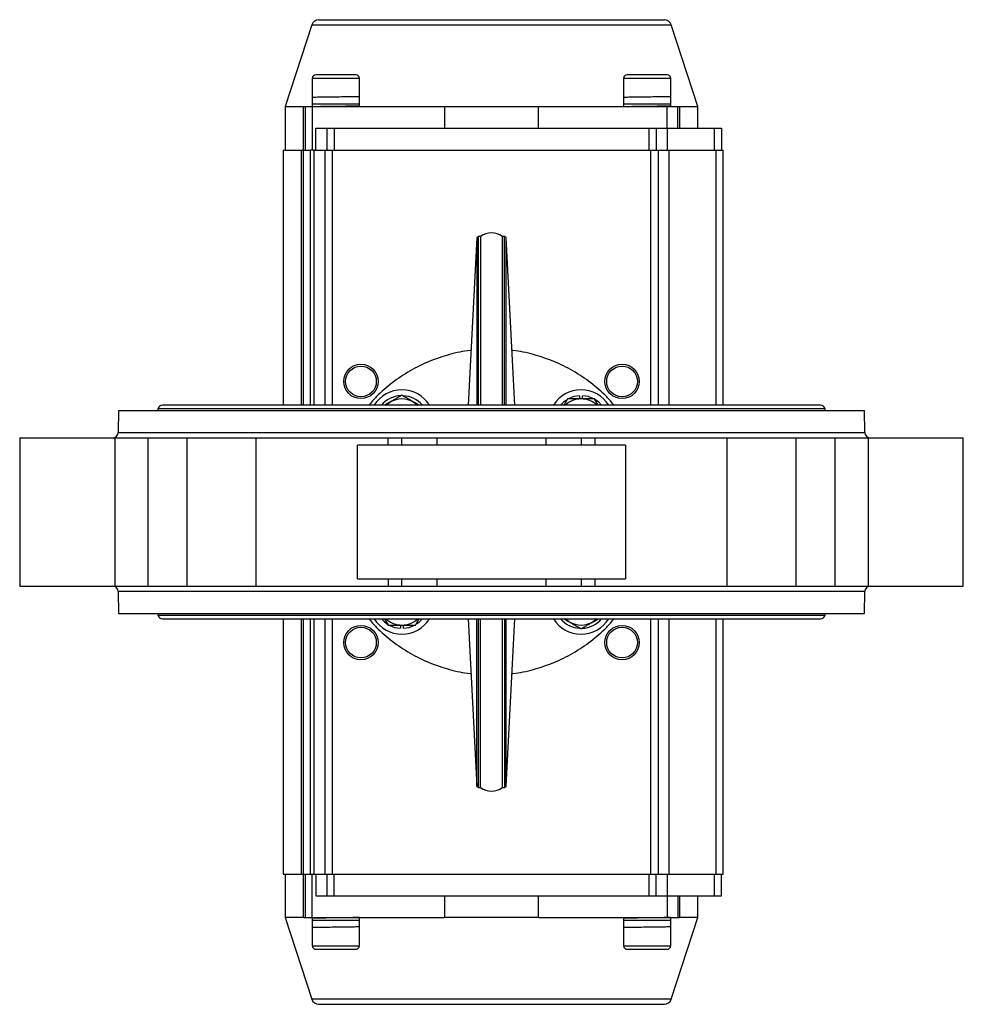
# Model space of a CAD drawing. Header units: millimetres. Extents: x 411 to 1892, y 42 to 1259.
# Tile 4 of 25: x 848 to 1109, y 987 to 1259. Entities that reach past the tile are written whole.
import ezdxf

# ---------------------------------------------------------------- set-up
doc = ezdxf.new("R2010")
doc.units = ezdxf.units.MM

msp = doc.modelspace()

# ---------------------------------------------------------------- linework, layer by layer
at = {"color": 7, "linetype": 'Continuous', "lineweight": 25}
for p, q in [((929, 1257.75), (921.65, 1235.13)), ((1035.65, 1235.13), (1028.3, 1257.75)), ((929.15, 1242.93), (929.15, 1235.93)), ((942.15, 1235.93), (942.15, 1242.93)), ((1015.15, 1242.93), (1015.15, 1235.93)), ((1028.15, 1235.93), (1028.15, 1242.93)), ((929.15, 1237.63), (929.15, 1235.13)), ((942.15, 1235.38), (942.15, 1237.88)), ((1015.15, 1237.63), (1015.15, 1235.13)), ((1028.15, 1235.38), (1028.15, 1237.88)), ((921.65, 1235.13), (921.65, 1223.13)), ((921.65, 1235.13), (926.71, 1235.13)), ((926.71, 1223.13), (926.71, 1235.13)), ((926.71, 1235.13), (927.15, 1235.13)), ((927.15, 1235.13), (929.15, 1235.13)), ((927.15, 1235.13), (927.15, 1223.13)), ((929.15, 1235.93), (942.15, 1235.93)), ((929.15, 1235.13), (929.15, 1223.13)), ((929.15, 1235.13), (965.66, 1235.13)), ((939.65, 1235.38), (939.65, 1235.47)), ((939.65, 1235.13), (939.65, 1235.31)), ((965.66, 1235.13), (965.66, 1229.13)), ((965.66, 1235.13), (991.64, 1235.13)), ((991.64, 1229.13), (991.64, 1235.13)), ((991.64, 1235.13), (1027.15, 1235.13)), ((1015.15, 1235.93), (1028.15, 1235.93)), ((1025.65, 1235.38), (1025.65, 1235.47)), ((1025.65, 1235.13), (1025.65, 1235.31)), ((1027.15, 1229.13), (1027.15, 1235.13)), ((1027.15, 1235.13), (1030.15, 1235.13)), ((1030.15, 1229.13), (1030.15, 1235.13)), ((1030.15, 1235.13), (1030.6, 1235.13)), ((1030.6, 1235.13), (1035.65, 1235.13)), ((1030.6, 1235.13), (1030.6, 1229.13)), ((1035.65, 1229.13), (1035.65, 1235.13)), ((930.15, 1223.13), (930.15, 1229.13)), ((930.15, 1229.13), (933.15, 1229.13)), ((933.15, 1229.13), (933.15, 1223.13)), ((933.15, 1229.13), (935.15, 1229.13)), ((935.15, 1229.13), (935.15, 1223.13)), ((935.15, 1229.13), (1022.15, 1229.13)), ((1022.15, 1229.13), (1022.15, 1223.13)), ((1022.15, 1229.13), (1024.15, 1229.13)), ((1024.15, 1229.13), (1024.15, 1223.13)), ((1024.15, 1229.13), (1027.15, 1229.13)), ((1027.15, 1229.13), (1027.15, 1223.13)), ((1027.15, 1229.13), (1040.15, 1229.13)), ((1040.15, 1229.13), (1040.15, 1223.13)), ((1040.15, 1229.13), (1042.15, 1229.13)), ((1042.15, 1229.13), (1042.15, 1223.13)), ((921.15, 1223.13), (921.15, 1152.63)), ((921.15, 1223.13), (926.21, 1223.13)), ((926.21, 1223.13), (926.65, 1223.13)), ((926.65, 1223.13), (926.65, 1152.63)), ((926.65, 1223.13), (928.65, 1223.13)), ((929.65, 1223.13), (928.65, 1223.13)), ((929.65, 1223.13), (932.65, 1223.13)), ((932.65, 1223.13), (934.65, 1223.13)), ((932.65, 1223.13), (932.65, 1152.63)), ((934.65, 1223.13), (1022.65, 1223.13)), ((1022.65, 1223.13), (1024.65, 1223.13)), ((1024.65, 1223.13), (1024.65, 1152.63)), ((1024.65, 1223.13), (1027.65, 1223.13)), ((1027.65, 1223.13), (1040.65, 1223.13)), ((1040.65, 1223.13), (1042.65, 1223.13)), ((1042.65, 1152.63), (1042.65, 1223.13)), ((974.63, 1198.84), (972.21, 1152.63)), ((975.05, 1199.23), (974.63, 1198.84)), ((974.63, 1198.84), (974.63, 1152.63)), ((975.65, 1199.23), (975.05, 1199.23)), ((975.05, 1152.63), (975.05, 1199.23)), ((975.65, 1199.23), (975.65, 1152.63)), ((982.25, 1199.23), (981.65, 1199.23)), ((981.65, 1152.63), (981.65, 1199.23)), ((982.67, 1198.84), (982.25, 1199.23)), ((982.25, 1152.63), (982.25, 1199.23)), ((985.09, 1152.63), (982.67, 1198.84)), ((982.67, 1152.63), (982.67, 1198.84)), ((1003, 1155.27), (1003, 1154.38)), ((1003.8, 1154.38), (1003.8, 1155.27)), ((1008.16, 1152.63), (1007.15, 1154.38)), ((875.65, 1151.13), (875.55, 1145.11)), ((875.65, 1151.13), (978.65, 1151.13)), ((886.45, 1151.63), (886.45, 1151.13)), ((1070.85, 1151.63), (886.45, 1151.63)), ((1069.5, 1152.63), (887.8, 1152.63)), ((978.65, 1151.13), (1081.65, 1151.13)), ((1070.85, 1151.13), (1070.85, 1151.63)), ((1081.76, 1145.11), (1081.65, 1151.13)), ((848.33, 1143.63), (848.33, 1102.63)), ((848.33, 1143.63), (874.6, 1143.63)), ((874.6, 1143.63), (874.6, 1102.63)), ((874.6, 1143.63), (883.83, 1143.63)), ((883.83, 1102.63), (883.83, 1143.63)), ((883.83, 1143.63), (894.49, 1143.63)), ((894.49, 1143.63), (894.49, 1102.63)), ((894.49, 1143.63), (913.54, 1143.63)), ((913.54, 1143.63), (913.54, 1102.63)), ((913.54, 1143.63), (950.09, 1143.63)), ((950.09, 1141.63), (950.09, 1143.63)), ((950.09, 1143.63), (953.92, 1143.63)), ((953.92, 1141.63), (953.92, 1143.63)), ((953.92, 1143.63), (963.53, 1143.63)), ((963.53, 1143.63), (963.53, 1141.63)), ((963.53, 1143.63), (993.78, 1143.63)), ((993.78, 1141.63), (993.78, 1143.63)), ((993.78, 1143.63), (1003.39, 1143.63)), ((1003.39, 1143.63), (1003.39, 1141.63)), ((1003.39, 1143.63), (1007.21, 1143.63)), ((1007.21, 1143.63), (1007.21, 1141.63)), ((1007.21, 1143.63), (1043.77, 1143.63)), ((1043.77, 1102.63), (1043.77, 1143.63)), ((1043.77, 1143.63), (1062.82, 1143.63)), ((1062.82, 1102.63), (1062.82, 1143.63)), ((1062.82, 1143.63), (1073.48, 1143.63)), ((1073.48, 1143.63), (1073.48, 1102.63)), ((1073.48, 1143.63), (1082.71, 1143.63)), ((1082.71, 1143.63), (1082.71, 1102.63)), ((1082.71, 1143.63), (1108.98, 1143.63)), ((1108.98, 1102.63), (1108.98, 1143.63)), ((941.65, 1104.63), (941.65, 1141.63)), ((1015.65, 1141.63), (941.65, 1141.63)), ((1015.65, 1141.63), (1015.65, 1104.63)), ((941.65, 1104.63), (1015.65, 1104.63)), ((950.09, 1104.63), (950.09, 1102.63)), ((953.92, 1102.63), (953.92, 1104.63)), ((963.53, 1104.63), (963.53, 1102.63)), ((993.78, 1102.63), (993.78, 1104.63)), ((1003.39, 1104.63), (1003.39, 1102.63)), ((1007.21, 1104.63), (1007.21, 1102.63)), ((848.33, 1102.63), (874.6, 1102.63)), ((874.6, 1102.63), (883.83, 1102.63)), ((883.83, 1102.63), (894.49, 1102.63)), ((894.49, 1102.63), (913.54, 1102.63)), ((913.54, 1102.63), (950.09, 1102.63)), ((950.09, 1102.63), (953.92, 1102.63)), ((953.92, 1102.63), (963.53, 1102.63)), ((963.53, 1102.63), (993.78, 1102.63)), ((993.78, 1102.63), (1003.39, 1102.63)), ((1003.39, 1102.63), (1007.21, 1102.63)), ((1007.21, 1102.63), (1043.77, 1102.63)), ((1043.77, 1102.63), (1062.82, 1102.63)), ((1062.82, 1102.63), (1073.48, 1102.63)), ((1073.48, 1102.63), (1082.71, 1102.63)), ((1082.71, 1102.63), (1108.98, 1102.63)), ((875.55, 1101.16), (875.65, 1095.14)), ((1081.65, 1095.14), (1081.76, 1101.16)), ((875.65, 1095.14), (1081.65, 1095.14)), ((886.45, 1095.14), (886.45, 1094.63)), ((886.45, 1094.63), (1070.85, 1094.63)), ((887.8, 1093.63), (1069.5, 1093.63)), ((921.15, 1093.63), (921.15, 1023.13)), ((926.65, 1093.63), (926.65, 1023.13)), ((932.65, 1093.63), (932.65, 1023.13)), ((949.14, 1093.63), (950.15, 1091.89)), ((972.21, 1093.63), (974.63, 1047.43)), ((974.63, 1047.43), (974.63, 1093.63)), ((975.05, 1047.03), (975.05, 1093.63)), ((975.65, 1047.03), (975.65, 1093.63)), ((981.65, 1047.03), (981.65, 1093.63)), ((982.25, 1093.63), (982.25, 1047.03)), ((982.67, 1047.43), (985.09, 1093.63)), ((982.67, 1047.43), (982.67, 1093.63)), ((1024.65, 1093.63), (1024.65, 1023.13)), ((1042.65, 1023.13), (1042.65, 1093.63)), ((1070.85, 1094.63), (1070.85, 1095.14)), ((953.5, 1091.89), (953.5, 1091)), ((954.3, 1091), (954.3, 1091.89)), ((974.63, 1047.43), (975.05, 1047.03)), ((982.25, 1047.03), (982.67, 1047.43)), ((975.05, 1047.03), (975.65, 1047.03)), ((981.65, 1047.03), (982.25, 1047.03)), ((921.15, 1023.13), (926.21, 1023.13)), ((921.65, 1023.13), (921.65, 1011.13)), ((926.21, 1023.13), (926.65, 1023.13)), ((926.65, 1023.13), (928.65, 1023.13)), ((926.71, 1011.13), (926.71, 1023.13)), ((927.15, 1023.13), (927.15, 1011.13)), ((928.65, 1023.13), (929.65, 1023.13)), ((929.15, 1011.13), (929.15, 1023.13)), ((929.65, 1023.13), (932.65, 1023.13)), ((930.15, 1023.13), (930.15, 1017.13)), ((932.65, 1023.13), (934.65, 1023.13)), ((933.15, 1023.13), (933.15, 1017.13)), ((934.65, 1023.13), (1022.65, 1023.13)), ((935.15, 1017.13), (935.15, 1023.13)), ((1022.15, 1023.13), (1022.15, 1017.13)), ((1022.65, 1023.13), (1024.65, 1023.13)), ((1024.15, 1017.13), (1024.15, 1023.13)), ((1024.65, 1023.13), (1027.65, 1023.13)), ((1027.15, 1023.13), (1027.15, 1017.13)), ((1027.65, 1023.13), (1040.65, 1023.13)), ((1040.15, 1023.13), (1040.15, 1017.13)), ((1040.65, 1023.13), (1042.65, 1023.13)), ((1042.15, 1017.13), (1042.15, 1023.13)), ((930.15, 1017.13), (933.15, 1017.13)), ((933.15, 1017.13), (935.15, 1017.13)), ((935.15, 1017.13), (1022.15, 1017.13)), ((965.66, 1017.13), (965.66, 1011.13)), ((991.64, 1011.13), (991.64, 1017.13)), ((1022.15, 1017.13), (1024.15, 1017.13)), ((1024.15, 1017.13), (1027.15, 1017.13)), ((1027.15, 1017.13), (1027.15, 1011.13)), ((1027.15, 1017.13), (1040.15, 1017.13)), ((1030.15, 1017.13), (1030.15, 1011.13)), ((1030.6, 1017.13), (1030.6, 1011.13)), ((1035.65, 1011.13), (1035.65, 1017.13)), ((1040.15, 1017.13), (1042.15, 1017.13)), ((921.65, 1011.13), (929, 988.52)), ((926.71, 1011.13), (921.65, 1011.13)), ((926.71, 1011.13), (927.15, 1011.13)), ((927.15, 1011.13), (929.15, 1011.13)), ((929.15, 1011.13), (965.66, 1011.13)), ((929.15, 1010.88), (929.15, 1008.38)), ((929.15, 1010.33), (929.15, 1003.33)), ((942.15, 1010.33), (929.15, 1010.33)), ((931.65, 1011.13), (931.65, 1010.96)), ((931.65, 1010.88), (931.65, 1010.8)), ((942.15, 1008.63), (942.15, 1011.13)), ((942.15, 1003.33), (942.15, 1010.33)), ((991.64, 1011.13), (965.66, 1011.13)), ((991.64, 1011.13), (1027.15, 1011.13)), ((1015.15, 1010.88), (1015.15, 1008.38)), ((1015.15, 1010.33), (1015.15, 1003.33)), ((1028.15, 1010.33), (1015.15, 1010.33)), ((1017.65, 1011.13), (1017.65, 1010.96)), ((1017.65, 1010.88), (1017.65, 1010.8)), ((1027.15, 1011.13), (1030.15, 1011.13)), ((1028.15, 1008.63), (1028.15, 1011.13)), ((1028.15, 1003.33), (1028.15, 1010.33)), ((1028.3, 988.52), (1035.65, 1011.13)), ((1030.15, 1011.13), (1030.6, 1011.13)), ((1035.65, 1011.13), (1030.6, 1011.13))]:
    msp.add_line(p, q, dxfattribs=at)
at = {"color": 8, "linetype": 'Continuous', "lineweight": 25}
for p, q in [((929, 1257.75), (978.92, 1257.75)), ((978.92, 1257.75), (1028.3, 1257.75)), ((942.15, 1242.93), (929.15, 1242.93)), ((1028.15, 1242.93), (1015.15, 1242.93)), ((926.21, 1152.63), (926.21, 1223.13)), ((928.65, 1152.63), (928.65, 1223.13)), ((929.65, 1152.63), (929.65, 1223.13)), ((934.65, 1223.13), (934.65, 1152.63)), ((1022.65, 1152.63), (1022.65, 1223.13)), ((1027.65, 1223.13), (1027.65, 1152.63)), ((1040.65, 1223.13), (1040.65, 1152.63)), ((875.55, 1145.11), (1081.76, 1145.11)), ((1081.76, 1101.16), (875.55, 1101.16)), ((926.21, 1023.13), (926.21, 1093.63)), ((928.65, 1023.13), (928.65, 1093.63)), ((929.65, 1023.13), (929.65, 1093.63)), ((934.65, 1093.63), (934.65, 1023.13)), ((1022.65, 1023.13), (1022.65, 1093.63)), ((1027.65, 1093.63), (1027.65, 1023.13)), ((1040.65, 1093.63), (1040.65, 1023.13)), ((929.15, 1003.33), (942.15, 1003.33)), ((1015.15, 1003.33), (1028.15, 1003.33)), ((1028.3, 988.52), (929, 988.52))]:
    msp.add_line(p, q, dxfattribs=at)
at = {"color": 7, "linetype": 'Continuous', "lineweight": 25, "flags": 128}
for points in [[(949.47, 1152.63), (949.95, 1153.04), (950.65, 1153.51)], [(957.15, 1153.51), (957.86, 1153.04), (958.34, 1152.63)], [(999.33, 1154.06), (998.55, 1153.47), (997.73, 1152.63)], [(1003, 1155.27), (1001.39, 1155.01), (999.93, 1154.42)], [(1006.69, 1154.51), (1005.41, 1155.01), (1003.8, 1155.27)], [(1009.07, 1152.63), (1008.26, 1153.47), (1007.37, 1154.13)], [(948.23, 1093.63), (949.05, 1092.8), (949.94, 1092.14)], [(957.98, 1092.21), (958.76, 1092.8), (959.58, 1093.63)], [(1000.15, 1092.76), (999.44, 1093.23), (998.97, 1093.63)], [(1007.84, 1093.63), (1007.36, 1093.23), (1006.65, 1092.76)], [(950.61, 1091.76), (951.9, 1091.26), (953.5, 1091)], [(954.3, 1091), (955.91, 1091.26), (957.37, 1091.85)]]:
    msp.add_lwpolyline(points, dxfattribs=at)
at = {"color": 7, "linetype": 'Continuous', "lineweight": 25}
for centre, radius in [((942.59, 1159.2), 4.75), ((942.59, 1159.2), 4.25), ((1014.72, 1159.2), 4.75), ((1014.72, 1159.2), 4.25), ((942.59, 1087.07), 4.75), ((942.59, 1087.07), 4.25), ((1014.72, 1087.07), 4.75), ((1014.72, 1087.07), 4.25)]:
    msp.add_circle(centre, radius, dxfattribs=at)
for centre, radius, start, end in [((930.9, 1257.13), 2, 90, 162), ((1026.4, 1257.13), 2, 18, 90), ((930.15, 1242.93), 1, 90, 180), ((941.15, 1242.93), 1, 0, 90), ((1016.15, 1242.93), 1, 90, 180), ((1027.15, 1242.93), 1, 0, 90), ((978.65, 1195.23), 5, 53.1301, 126.8699), ((953.9, 1147.88), 9, 31.8649, 148.1351), ((1003.4, 1147.88), 9, 31.8649, 148.1351), ((953.9, 1147.88), 7.4, 92.9991, 140.0542), ((953.9, 1147.88), 6.5, 60, 120), ((953.9, 1147.88), 7.4, 39.9458, 86.3441), ((1003.4, 1147.88), 6.5, 90, 133.0328), ((1003.4, 1147.88), 6.5, 46.9672, 90), ((887.8, 1151.22), 1.41, 90, 163.0577), ((1069.5, 1151.22), 1.41, 16.9423, 90), ((874.05, 1145.13), 1.5, 270, 359), ((1083.26, 1145.13), 1.5, 181, 270), ((874.05, 1101.13), 1.5, 1, 90), ((1083.26, 1101.13), 1.5, 90, 179), ((887.8, 1095.05), 1.41, 196.9423, 270), ((953.9, 1098.39), 9, 211.8649, 328.1351), ((953.9, 1098.39), 6.5, 226.9672, 270), ((953.9, 1098.39), 6.5, 270, 313.0328), ((1003.4, 1098.39), 9, 211.8649, 328.1351), ((1003.4, 1098.39), 7.4, 219.9458, 266.3441), ((1003.4, 1098.39), 7.4, 272.9991, 320.0542), ((1069.5, 1095.05), 1.41, 270, 343.0577), ((1003.4, 1098.39), 6.5, 240, 300), ((978.65, 1051.03), 5, 233.1301, 306.8699), ((930.15, 1003.33), 1, 180, 270), ((941.15, 1003.33), 1, 270, 0), ((1016.15, 1003.33), 1, 180, 270), ((1027.15, 1003.33), 1, 270, 0), ((930.9, 989.13), 2, 198, 270), ((1026.4, 989.13), 2, 270, 342)]:
    msp.add_arc(centre, radius, start, end, dxfattribs=at)
for points, knots in [([(930.9, 1259.13), (930.97, 1259.13), (931.11, 1259.13), (932.26, 1259.13), (933.99, 1259.13), (936.18, 1259.13), (938.64, 1259.13), (941.52, 1259.13), (944.83, 1259.13), (948.49, 1259.13), (952.45, 1259.13), (956.65, 1259.13), (961.46, 1259.13), (966.86, 1259.13), (972.77, 1259.13), (976.71, 1259.13), (978.65, 1259.13)], [0, 0, 0, 0, 0.077627, 0.157664, 0.239951, 0.304276, 0.368607, 0.4343, 0.5, 0.565693, 0.631393, 0.695717, 0.760049, 0.84233, 0.922366, 1, 1, 1, 1]), ([(978.65, 1259.13), (980.59, 1259.13), (984.54, 1259.13), (990.45, 1259.13), (995.85, 1259.13), (1000.65, 1259.13), (1004.85, 1259.13), (1008.81, 1259.13), (1012.48, 1259.13), (1015.78, 1259.13), (1018.67, 1259.13), (1021.12, 1259.13), (1023.31, 1259.13), (1025.05, 1259.13), (1026.19, 1259.13), (1026.33, 1259.13), (1026.4, 1259.13)], [0, 0, 0, 0, 0.077631, 0.157664, 0.239951, 0.304276, 0.368607, 0.4343, 0.5, 0.565693, 0.631393, 0.695717, 0.760049, 0.84233, 0.922367, 1, 1, 1, 1]), ([(941.15, 1243.93), (941.08, 1243.93), (940.97, 1243.93), (940.28, 1243.93), (939.57, 1243.93), (938.69, 1243.93), (937.41, 1243.93), (935.65, 1243.93), (933.9, 1243.93), (932.62, 1243.93), (931.73, 1243.93), (931.02, 1243.93), (930.34, 1243.93), (930.23, 1243.93), (930.15, 1243.93)], [0, 0, 0, 0, 0.119728, 0.18418, 0.25, 0.31582, 0.380272, 0.5, 0.619728, 0.68418, 0.75, 0.81582, 0.880272, 1, 1, 1, 1]), ([(1027.15, 1243.93), (1027.08, 1243.93), (1026.97, 1243.93), (1026.28, 1243.93), (1025.57, 1243.93), (1024.69, 1243.93), (1023.41, 1243.93), (1021.65, 1243.93), (1019.9, 1243.93), (1018.62, 1243.93), (1017.73, 1243.93), (1017.02, 1243.93), (1016.34, 1243.93), (1016.23, 1243.93), (1016.15, 1243.93)], [0, 0, 0, 0, 0.119728, 0.18418, 0.25, 0.31582, 0.380272, 0.5, 0.619728, 0.68418, 0.75, 0.81582, 0.880272, 1, 1, 1, 1]), ([(942.13, 1237.88), (941.97, 1237.87), (941.65, 1237.85), (940.07, 1237.82), (937.9, 1237.79), (935.4, 1237.76), (932.93, 1237.73), (930.86, 1237.7), (929.44, 1237.67), (929.25, 1237.64), (929.15, 1237.63)], [0, 0, 0, 0, 0.124989, 0.250024, 0.374976, 0.500049, 0.624957, 0.750062, 0.874859, 1, 1, 1, 1]), ([(1028.13, 1237.88), (1027.97, 1237.87), (1027.65, 1237.85), (1026.07, 1237.82), (1023.9, 1237.79), (1021.4, 1237.76), (1018.93, 1237.73), (1016.86, 1237.7), (1015.44, 1237.67), (1015.25, 1237.64), (1015.15, 1237.63)], [0, 0, 0, 0, 0.124989, 0.250024, 0.374976, 0.500049, 0.624957, 0.750062, 0.874859, 1, 1, 1, 1]), ([(929.15, 1235.13), (929.25, 1235.14), (929.44, 1235.17), (930.86, 1235.2), (932.93, 1235.23), (935.4, 1235.26), (937.89, 1235.29), (940.1, 1235.32), (941.55, 1235.35), (942.24, 1235.37), (942.1, 1235.38), (942.08, 1235.38)], [0, 0, 0, 0, 0.1222, 0.244064, 0.366228, 0.488201, 0.610334, 0.732349, 0.854446, 0.976498, 1, 1, 1, 1]), ([(1015.15, 1235.13), (1015.25, 1235.14), (1015.44, 1235.17), (1016.86, 1235.2), (1018.93, 1235.23), (1021.4, 1235.26), (1023.89, 1235.29), (1026.1, 1235.32), (1027.55, 1235.35), (1028.24, 1235.37), (1028.1, 1235.38), (1028.08, 1235.38)], [0, 0, 0, 0, 0.1222, 0.244064, 0.366228, 0.488201, 0.610334, 0.732349, 0.854446, 0.976498, 1, 1, 1, 1]), ([(973, 1167.76), (972.93, 1167.76), (970.9, 1167.63), (966.98, 1166.67), (961.38, 1164.84), (956.08, 1162.22), (951.2, 1158.92), (947.39, 1155.71), (945.46, 1153.42), (944.8, 1152.63)], [0, 0, 0, 0, 0.006868, 0.186647, 0.366426, 0.546205, 0.725984, 0.905762, 1, 1, 1, 1]), ([(1012.51, 1152.63), (1011.84, 1153.42), (1009.91, 1155.71), (1006.11, 1158.92), (1001.22, 1162.22), (995.92, 1164.84), (990.33, 1166.67), (986.41, 1167.63), (984.38, 1167.76), (984.3, 1167.76)], [0, 0, 0, 0, 0.094238, 0.274016, 0.453795, 0.633574, 0.813353, 0.993132, 1, 1, 1, 1]), ([(950.65, 1153.51), (950.58, 1153.47), (950.06, 1153.17), (949.56, 1152.88), (949.13, 1152.63)], [0, 0, 0, 0, 0.1502364, 1, 1, 1, 1]), ([(953.9, 1155.39), (953.64, 1155.24), (953.25, 1155.01), (952.71, 1154.7), (952.31, 1154.47), (951.9, 1154.23), (951.49, 1153.99), (951.07, 1153.75), (950.79, 1153.59), (950.65, 1153.51)], [0, 0, 0, 0, 0.247368, 0.371217, 0.495328, 0.620998, 0.746852, 0.873314, 1, 1, 1, 1]), ([(957.15, 1153.51), (957.08, 1153.56), (956.75, 1153.75), (956.16, 1154.09), (955.4, 1154.52), (954.65, 1154.96), (954.15, 1155.25), (953.9, 1155.39)], [0, 0, 0, 0, 0.070043, 0.300425, 0.532191, 0.765458, 1, 1, 1, 1]), ([(958.67, 1152.63), (958.65, 1152.65), (958.31, 1152.85), (957.8, 1153.14), (957.31, 1153.42), (957.15, 1153.51)], [0, 0, 0, 0, 0.048246, 0.684429, 1, 1, 1, 1]), ([(999.65, 1154.38), (999.48, 1154.09), (999.23, 1153.65), (998.89, 1153.06), (998.72, 1152.77), (998.64, 1152.63)], [0, 0, 0, 0, 0.506842, 0.764467, 1, 1, 1, 1]), ([(1003.4, 1154.38), (1003.25, 1154.38), (1002.94, 1154.38), (1002.52, 1154.38), (1002.12, 1154.38), (1001.77, 1154.38), (1001.41, 1154.38), (1001.06, 1154.38), (1000.7, 1154.38), (1000.35, 1154.38), (1000, 1154.38), (999.77, 1154.38), (999.65, 1154.38)], [0, 0, 0, 0, 0.120693, 0.241584, 0.33568, 0.42986, 0.524271, 0.618751, 0.71394, 0.809184, 0.904572, 1, 1, 1, 1]), ([(1007.15, 1154.38), (1006.88, 1154.38), (1005.66, 1154.38), (1004.39, 1154.38), (1003.4, 1154.38)], [0, 0, 0, 0, 0.223713, 1, 1, 1, 1]), ([(944.8, 1093.63), (945.46, 1092.85), (947.39, 1090.56), (951.2, 1087.35), (956.08, 1084.05), (961.38, 1081.43), (966.98, 1079.6), (970.9, 1078.64), (972.93, 1078.51), (973, 1078.51)], [0, 0, 0, 0, 0.094238, 0.274016, 0.453795, 0.633574, 0.813353, 0.993132, 1, 1, 1, 1]), ([(957.66, 1091.89), (957.83, 1092.18), (958.08, 1092.62), (958.42, 1093.2), (958.59, 1093.5), (958.67, 1093.63)], [0, 0, 0, 0, 0.506842, 0.764467, 1, 1, 1, 1]), ([(984.3, 1078.51), (984.38, 1078.51), (986.41, 1078.64), (990.33, 1079.6), (995.92, 1081.43), (1001.22, 1084.05), (1006.11, 1087.35), (1009.91, 1090.56), (1011.84, 1092.85), (1012.51, 1093.63)], [0, 0, 0, 0, 0.006868, 0.186647, 0.366426, 0.546205, 0.725984, 0.905762, 1, 1, 1, 1]), ([(998.63, 1093.63), (998.65, 1093.62), (999, 1093.42), (999.51, 1093.13), (999.99, 1092.85), (1000.15, 1092.76)], [0, 0, 0, 0, 0.0482462, 0.6844288, 1, 1, 1, 1]), ([(1006.65, 1092.76), (1006.73, 1092.8), (1007.24, 1093.1), (1007.74, 1093.39), (1008.17, 1093.63)], [0, 0, 0, 0, 0.1502364, 1, 1, 1, 1]), ([(950.15, 1091.89), (950.42, 1091.89), (951.65, 1091.89), (952.92, 1091.89), (953.9, 1091.89)], [0, 0, 0, 0, 0.223713, 1, 1, 1, 1]), ([(953.9, 1091.89), (954.06, 1091.89), (954.36, 1091.89), (954.79, 1091.89), (955.18, 1091.89), (955.54, 1091.89), (955.89, 1091.89), (956.25, 1091.89), (956.6, 1091.89), (956.95, 1091.89), (957.31, 1091.89), (957.54, 1091.89), (957.66, 1091.89)], [0, 0, 0, 0, 0.120693, 0.241584, 0.33568, 0.42986, 0.524271, 0.618751, 0.71394, 0.809184, 0.904572, 1, 1, 1, 1]), ([(1000.15, 1092.76), (1000.23, 1092.71), (1000.56, 1092.52), (1001.14, 1092.18), (1001.9, 1091.75), (1002.66, 1091.31), (1003.15, 1091.02), (1003.4, 1090.88)], [0, 0, 0, 0, 0.070043, 0.300425, 0.532191, 0.765458, 1, 1, 1, 1]), ([(1003.4, 1090.88), (1003.66, 1091.03), (1004.06, 1091.26), (1004.59, 1091.57), (1004.99, 1091.8), (1005.4, 1092.04), (1005.82, 1092.28), (1006.23, 1092.52), (1006.51, 1092.68), (1006.65, 1092.76)], [0, 0, 0, 0, 0.247368, 0.371217, 0.495328, 0.620998, 0.746852, 0.873314, 1, 1, 1, 1]), ([(942.15, 1011.13), (942.06, 1011.12), (941.87, 1011.1), (940.44, 1011.07), (938.38, 1011.04), (935.91, 1011.01), (933.41, 1010.98), (931.2, 1010.95), (929.75, 1010.92), (929.06, 1010.9), (929.2, 1010.89), (929.23, 1010.88)], [0, 0, 0, 0, 0.1222, 0.244064, 0.366228, 0.488201, 0.610334, 0.732349, 0.854446, 0.976498, 1, 1, 1, 1]), ([(1028.15, 1011.13), (1028.06, 1011.12), (1027.87, 1011.1), (1026.44, 1011.07), (1024.38, 1011.04), (1021.91, 1011.01), (1019.41, 1010.98), (1017.2, 1010.95), (1015.75, 1010.92), (1015.06, 1010.9), (1015.2, 1010.89), (1015.23, 1010.88)], [0, 0, 0, 0, 0.1222, 0.244064, 0.366228, 0.488201, 0.610334, 0.732349, 0.854446, 0.976498, 1, 1, 1, 1]), ([(929.17, 1008.39), (929.33, 1008.4), (929.65, 1008.42), (931.23, 1008.45), (933.41, 1008.48), (935.91, 1008.51), (938.38, 1008.54), (940.44, 1008.57), (941.87, 1008.6), (942.06, 1008.62), (942.15, 1008.63)], [0, 0, 0, 0, 0.124989, 0.250024, 0.374976, 0.500049, 0.624957, 0.750062, 0.874859, 1, 1, 1, 1]), ([(1015.17, 1008.39), (1015.33, 1008.4), (1015.65, 1008.42), (1017.23, 1008.45), (1019.41, 1008.48), (1021.91, 1008.51), (1024.38, 1008.54), (1026.44, 1008.57), (1027.87, 1008.6), (1028.06, 1008.62), (1028.15, 1008.63)], [0, 0, 0, 0, 0.124989, 0.250024, 0.374976, 0.500049, 0.624957, 0.750062, 0.874859, 1, 1, 1, 1]), ([(930.15, 1002.33), (930.23, 1002.33), (930.34, 1002.33), (931.02, 1002.33), (931.73, 1002.33), (932.62, 1002.33), (933.9, 1002.33), (935.65, 1002.33), (937.41, 1002.33), (938.69, 1002.33), (939.57, 1002.33), (940.28, 1002.33), (940.97, 1002.33), (941.08, 1002.33), (941.15, 1002.33)], [0, 0, 0, 0, 0.119728, 0.18418, 0.25, 0.31582, 0.380272, 0.5, 0.619728, 0.68418, 0.75, 0.81582, 0.880272, 1, 1, 1, 1]), ([(1016.15, 1002.33), (1016.23, 1002.33), (1016.34, 1002.33), (1017.02, 1002.33), (1017.73, 1002.33), (1018.62, 1002.33), (1019.9, 1002.33), (1021.65, 1002.33), (1023.41, 1002.33), (1024.69, 1002.33), (1025.57, 1002.33), (1026.28, 1002.33), (1026.97, 1002.33), (1027.08, 1002.33), (1027.15, 1002.33)], [0, 0, 0, 0, 0.119728, 0.18418, 0.25, 0.31582, 0.380272, 0.5, 0.619728, 0.68418, 0.75, 0.81582, 0.880272, 1, 1, 1, 1]), ([(930.9, 987.13), (930.97, 987.13), (931.11, 987.13), (932.26, 987.13), (933.99, 987.13), (936.18, 987.13), (938.64, 987.13), (941.52, 987.13), (944.83, 987.13), (948.49, 987.13), (952.45, 987.13), (956.65, 987.13), (961.46, 987.13), (966.86, 987.13), (972.77, 987.13), (976.71, 987.13), (978.65, 987.13)], [0, 0, 0, 0, 0.077627, 0.157664, 0.239951, 0.304276, 0.368607, 0.4343, 0.5, 0.565693, 0.631393, 0.695717, 0.760049, 0.84233, 0.922366, 1, 1, 1, 1]), ([(978.65, 987.13), (980.59, 987.13), (984.54, 987.13), (990.45, 987.13), (995.85, 987.13), (1000.65, 987.13), (1004.85, 987.13), (1008.81, 987.13), (1012.48, 987.13), (1015.78, 987.13), (1018.67, 987.13), (1021.12, 987.13), (1023.31, 987.13), (1025.05, 987.13), (1026.19, 987.13), (1026.33, 987.13), (1026.4, 987.13)], [0, 0, 0, 0, 0.077631, 0.157664, 0.239951, 0.304276, 0.368607, 0.4343, 0.5, 0.565693, 0.631393, 0.695717, 0.760049, 0.84233, 0.922367, 1, 1, 1, 1])]:
    msp.add_open_spline(points, degree=3, knots=knots, dxfattribs=at)

doc.saveas('drawing.dxf')
